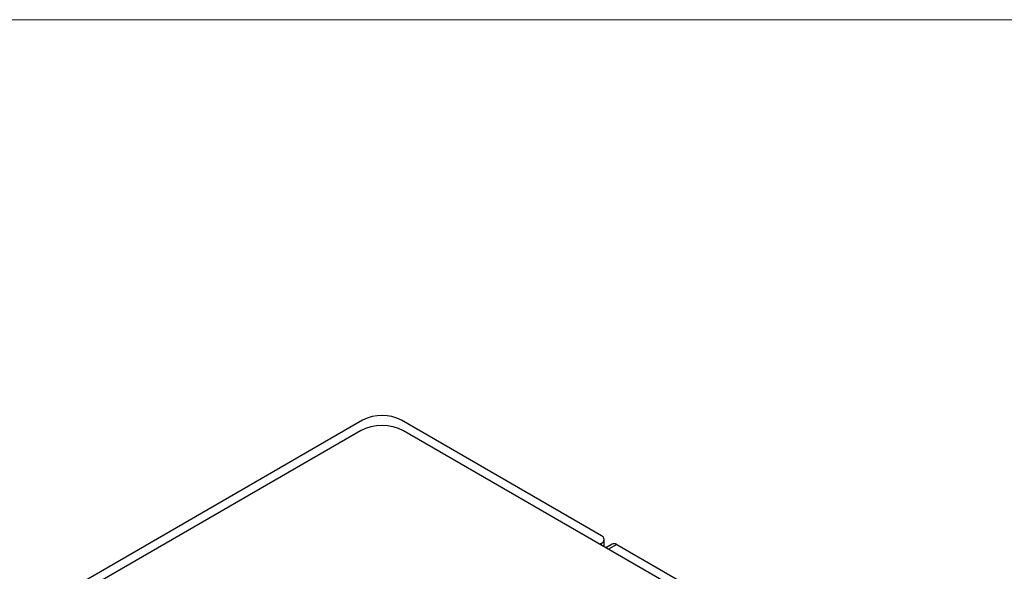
# Model space of a CAD drawing. Header units: millimetres. Extents: x 0 to 420, y 0 to 297.
# Tile 100 of 101: x 348 to 380, y 272 to 290. Entities that reach past the tile are written whole.
import ezdxf

# ---------------------------------------------------------------- set-up
doc = ezdxf.new("R2010")
doc.units = ezdxf.units.MM

msp = doc.modelspace()

# ---------------------------------------------------------------- linework, layer by layer
at = {"color": 7, "linetype": 'Continuous', "lineweight": 18}
msp.add_line((413, 290), (7, 290), dxfattribs=at)
at = {"color": 7, "linetype": 'Continuous', "lineweight": 25}
for p, q in [((359.144, 276.861), (327.536, 258.614)), ((366.988, 273.068), (360.417, 276.861)), ((359.072, 276.515), (317.211, 252.349)), ((387.356, 261.003), (360.486, 276.515)), ((367.075, 272.711), (367.075, 272.945)), ((366.935, 272.792), (366.988, 272.823)), ((367.335, 272.795), (367.132, 272.678)), ((367.485, 272.78), (370.141, 271.247))]:
    msp.add_line(p, q, dxfattribs=at)
at = {"color": 8, "linetype": 'Continuous', "lineweight": 25}
for p, q in [((366.988, 272.762), (366.988, 272.823)), ((367.485, 272.78), (367.22, 272.627))]:
    msp.add_line(p, q, dxfattribs=at)
at = {"color": 7, "linetype": 'Continuous', "lineweight": 25}
for centre, radius, start, end in [((359.78, 275.633), 1.383, 62.6097, 117.3903), ((359.779, 275.15), 1.537, 62.6096, 117.3904), ((366.941, 272.945), 0.131, 290.7831, 69.2165), ((367.397, 272.658), 0.151, 54.3825, 114.307)]:
    msp.add_arc(centre, radius, start, end, dxfattribs=at)

doc.saveas('drawing.dxf')
